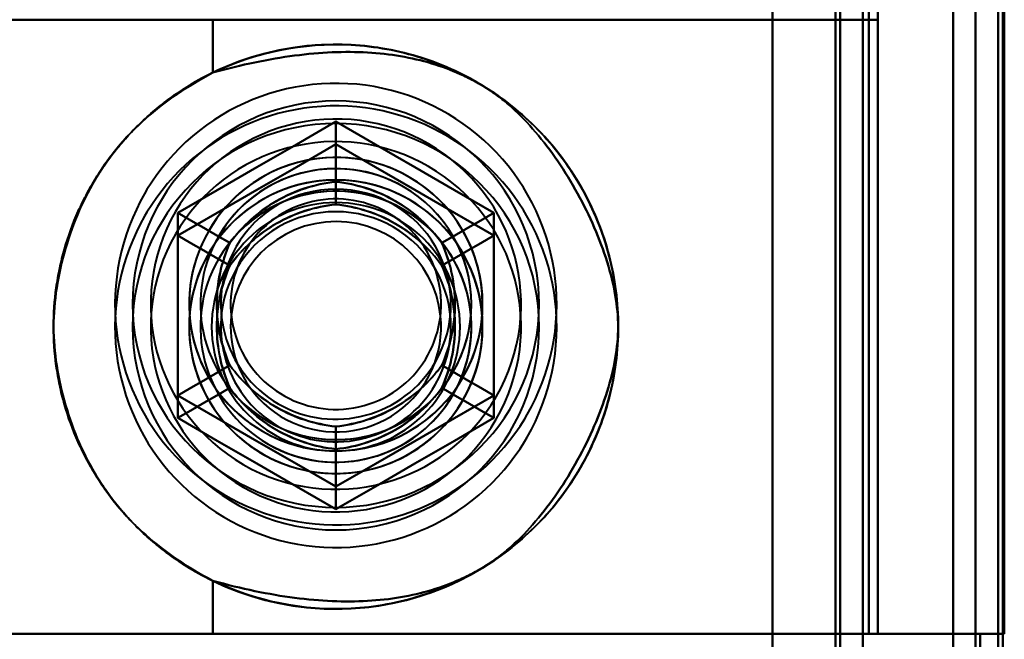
# Model space of a CAD drawing. Header units: millimetres. Extents: x -1115 to 1388, y -280 to 1010.
# Tile 57 of 76: x -346 to -324, y 745 to 759. Entities that reach past the tile are written whole.
import ezdxf

# ---------------------------------------------------------------- set-up
doc = ezdxf.new("R2010")
doc.units = ezdxf.units.MM
doc.layers.add('G-IMPT', color=8, linetype='Continuous', lineweight=40)

# ---------------------------------------------------------------- blocks, each defined once
blk = doc.blocks.new('NEXA 700 CALQUES_dwg-751640-Droite')
at = {"layer": 'G-IMPT'}
for p, q in [((-327, 129.472), (-327, 937.272)), ((-327, 129.472), (-327, 937.272)), ((-324.5, 902.272), (-324.5, 129.472)), ((-351.665, 758.672), (-341.387, 758.672)), ((-341.387, 758.672), (-326.665, 758.672)), ((-341.387, 745.072), (-350.484, 745.072)), ((-341.387, 745.072), (-350.484, 745.072)), ((-350.484, 745.072), (-341.387, 745.072)), ((-350.484, 745.072), (-341.387, 745.072)), ((-326.665, 745.072), (-341.387, 745.072)), ((-326.665, 745.072), (-341.387, 745.072)), ((-341.387, 745.072), (-326.665, 745.072)), ((-341.387, 745.072), (-326.665, 745.072)), ((-325, 745.072), (-325, 271.672)), ((-324.4, 745.072), (-325, 745.072)), ((-325, 745.072), (-324.4, 745.072)), ((-324.4, 745.072), (-325, 745.072)), ((-325, 745.072), (-324.4, 745.072))]:
    blk.add_line(p, q, dxfattribs=at)
at = {"layer": 'G-IMPT', "flags": 128}
for points in [[(-329, 128.972), (-329, 331.172), (-329, 533.372), (-329, 735.572), (-329, 937.772)], [(-329, 937.772), (-329, 735.572), (-329, 533.372), (-329, 331.172), (-329, 128.972)], [(-329, 937.772), (-329, 735.572), (-329, 533.372), (-329, 331.172), (-329, 128.972)], [(-329, 128.972), (-329, 331.172), (-329, 533.372), (-329, 735.572), (-329, 937.772)], [(-329, 129.472), (-329, 331.422), (-329, 533.372), (-329, 735.322), (-329, 937.272)], [(-329, 937.272), (-329, 735.322), (-329, 533.372), (-329, 331.422), (-329, 129.472)], [(-329, 937.272), (-329, 735.322), (-329, 533.372), (-329, 331.422), (-329, 129.472)], [(-329, 129.472), (-329, 331.422), (-329, 533.372), (-329, 735.322), (-329, 937.272)], [(-329, 937.272), (-329, 735.322), (-329, 533.372), (-329, 331.422), (-329, 129.472)], [(-329, 129.472), (-329, 331.422), (-329, 533.372), (-329, 735.322), (-329, 937.272)], [(-329, 129.472), (-329, 331.422), (-329, 533.372), (-329, 735.322), (-329, 937.272)], [(-329, 937.272), (-329, 735.322), (-329, 533.372), (-329, 331.422), (-329, 129.472)], [(-327.6, 129.472), (-327.6, 331.422), (-327.6, 533.372), (-327.6, 735.322), (-327.6, 937.272)], [(-327.6, 937.272), (-327.6, 735.322), (-327.6, 533.372), (-327.6, 331.422), (-327.6, 129.472)], [(-327.6, 937.272), (-327.6, 735.322), (-327.6, 533.372), (-327.6, 331.422), (-327.6, 129.472)], [(-327.6, 129.472), (-327.6, 331.422), (-327.6, 533.372), (-327.6, 735.322), (-327.6, 937.272)], [(-327.6, 129.472), (-327.6, 331.422), (-327.6, 533.372), (-327.6, 735.322), (-327.6, 937.272)], [(-327.6, 937.272), (-327.6, 735.322), (-327.6, 533.372), (-327.6, 331.422), (-327.6, 129.472)], [(-327.6, 937.272), (-327.6, 735.322), (-327.6, 533.372), (-327.6, 331.422), (-327.6, 129.472)], [(-327.6, 129.472), (-327.6, 331.422), (-327.6, 533.372), (-327.6, 735.322), (-327.6, 937.272)], [(-327.6, 937.272), (-327.6, 735.322), (-327.6, 533.372), (-327.6, 331.422), (-327.6, 129.472)], [(-327.6, 129.472), (-327.6, 331.422), (-327.6, 533.372), (-327.6, 735.322), (-327.6, 937.272)], [(-327.6, 129.472), (-327.6, 331.422), (-327.6, 533.372), (-327.6, 735.322), (-327.6, 937.272)], [(-327.6, 937.272), (-327.6, 735.322), (-327.6, 533.372), (-327.6, 331.422), (-327.6, 129.472)], [(-327.5, 937.272), (-327.5, 735.322), (-327.5, 533.372), (-327.5, 331.422), (-327.5, 129.472)], [(-327.5, 129.472), (-327.5, 331.422), (-327.5, 533.372), (-327.5, 735.322), (-327.5, 937.272)], [(-327.5, 129.472), (-327.5, 331.422), (-327.5, 533.372), (-327.5, 735.322), (-327.5, 937.272)], [(-327.5, 937.272), (-327.5, 735.322), (-327.5, 533.372), (-327.5, 331.422), (-327.5, 129.472)], [(-327, 937.272), (-327, 735.322), (-327, 533.372), (-327, 331.422), (-327, 129.472)], [(-327, 129.472), (-327, 331.422), (-327, 533.372), (-327, 735.322), (-327, 937.272)], [(-327, 129.472), (-327, 331.422), (-327, 533.372), (-327, 735.322), (-327, 937.272)], [(-327, 937.272), (-327, 735.322), (-327, 533.372), (-327, 331.422), (-327, 129.472)], [(-327, 937.272), (-327, 735.322), (-327, 533.372), (-327, 331.422), (-327, 129.472)], [(-327, 129.472), (-327, 331.422), (-327, 533.372), (-327, 735.322), (-327, 937.272)], [(-327, 129.472), (-327, 331.422), (-327, 533.372), (-327, 735.322), (-327, 937.272)], [(-327, 937.272), (-327, 735.322), (-327, 533.372), (-327, 331.422), (-327, 129.472)], [(-325, 902.772), (-325, 709.322), (-325, 515.872), (-325, 322.422), (-325, 128.972)], [(-325, 128.972), (-325, 322.422), (-325, 515.872), (-325, 709.322), (-325, 902.772)], [(-325, 128.972), (-325, 322.422), (-325, 515.872), (-325, 709.322), (-325, 902.772)], [(-325, 902.772), (-325, 709.322), (-325, 515.872), (-325, 322.422), (-325, 128.972)], [(-324.5, 902.272), (-324.5, 709.072), (-324.5, 515.872), (-324.5, 322.672), (-324.5, 129.472)], [(-324.5, 129.472), (-324.5, 322.672), (-324.5, 515.872), (-324.5, 709.072), (-324.5, 902.272)], [(-324.5, 902.272), (-324.5, 709.072), (-324.5, 515.872), (-324.5, 322.672), (-324.5, 129.472)], [(-324.5, 129.472), (-324.5, 322.672), (-324.5, 515.872), (-324.5, 709.072), (-324.5, 902.272)], [(-324.5, 902.272), (-324.5, 709.072), (-324.5, 515.872), (-324.5, 322.672), (-324.5, 129.472)], [(-324.5, 129.472), (-324.5, 322.672), (-324.5, 515.872), (-324.5, 709.072), (-324.5, 902.272)], [(-324.5, 902.272), (-324.5, 709.072), (-324.5, 515.872), (-324.5, 322.672), (-324.5, 129.472)], [(-324.5, 129.472), (-324.5, 322.672), (-324.5, 515.872), (-324.5, 709.072), (-324.5, 902.272)], [(-324, 902.272), (-324, 709.072), (-324, 515.872), (-324, 322.672), (-324, 129.472)], [(-324, 129.472), (-324, 322.672), (-324, 515.872), (-324, 709.072), (-324, 902.272)], [(-323.9, 161.372), (-323.9, 346.597), (-323.9, 531.822), (-323.9, 717.047), (-323.9, 902.272)], [(-323.9, 129.472), (-323.9, 322.672), (-323.9, 515.872), (-323.9, 709.072), (-323.9, 902.272)], [(-323.9, 902.272), (-323.9, 717.047), (-323.9, 531.822), (-323.9, 346.597), (-323.9, 161.372)], [(-323.9, 902.272), (-323.9, 717.047), (-323.9, 531.822), (-323.9, 346.597), (-323.9, 161.372)], [(-323.9, 161.372), (-323.9, 346.597), (-323.9, 531.822), (-323.9, 717.047), (-323.9, 902.272)], [(-323.9, 902.272), (-323.9, 709.072), (-323.9, 515.872), (-323.9, 322.672), (-323.9, 129.472)], [(-329, 810.672), (-329, 794.272), (-329, 777.872), (-329, 761.472), (-329, 745.072)], [(-329, 745.072), (-329, 761.472), (-329, 777.872), (-329, 794.272), (-329, 810.672)], [(-329, 745.072), (-329, 761.472), (-329, 777.872), (-329, 794.272), (-329, 810.672)], [(-329, 810.672), (-329, 794.272), (-329, 777.872), (-329, 761.472), (-329, 745.072)], [(-326.865, 810.672), (-326.865, 794.272), (-326.865, 777.872), (-326.865, 761.472), (-326.865, 745.072)], [(-326.865, 745.072), (-326.865, 761.472), (-326.865, 777.872), (-326.865, 794.272), (-326.865, 810.672)], [(-326.865, 810.672), (-326.865, 794.272), (-326.865, 777.872), (-326.865, 761.472), (-326.865, 745.072)], [(-326.865, 745.072), (-326.865, 761.472), (-326.865, 777.872), (-326.865, 794.272), (-326.865, 810.672)], [(-326.865, 810.672), (-326.865, 794.272), (-326.865, 777.872), (-326.865, 761.472), (-326.865, 745.072)], [(-326.865, 745.072), (-326.865, 761.472), (-326.865, 777.872), (-326.865, 794.272), (-326.865, 810.672)], [(-326.865, 745.072), (-326.865, 761.472), (-326.865, 777.872), (-326.865, 794.272), (-326.865, 810.672)], [(-326.865, 810.672), (-326.865, 794.272), (-326.865, 777.872), (-326.865, 761.472), (-326.865, 745.072)], [(-326.665, 745.072), (-326.665, 761.472), (-326.665, 777.872), (-326.665, 794.272), (-326.665, 810.672)], [(-326.665, 810.672), (-326.665, 794.272), (-326.665, 777.872), (-326.665, 761.472), (-326.665, 745.072)], [(-326.665, 810.672), (-326.665, 794.272), (-326.665, 777.872), (-326.665, 761.472), (-326.665, 745.072)], [(-326.665, 745.072), (-326.665, 761.472), (-326.665, 777.872), (-326.665, 794.272), (-326.665, 810.672)], [(-325, 810.672), (-325, 794.272), (-325, 777.872), (-325, 761.472), (-325, 745.072)], [(-325, 745.072), (-325, 761.472), (-325, 777.872), (-325, 794.272), (-325, 810.672)], [(-325, 745.072), (-325, 761.472), (-325, 777.872), (-325, 794.272), (-325, 810.672)], [(-325, 810.672), (-325, 794.272), (-325, 777.872), (-325, 761.472), (-325, 745.072)], [(-324, 745.072), (-324, 761.472), (-324, 777.872), (-324, 794.272), (-324, 810.672)], [(-324, 810.672), (-324, 794.272), (-324, 777.872), (-324, 761.472), (-324, 745.072)], [(-323.865, 810.672), (-323.865, 794.272), (-323.865, 777.872), (-323.865, 761.472), (-323.865, 745.072)], [(-323.865, 745.072), (-323.865, 761.472), (-323.865, 777.872), (-323.865, 794.272), (-323.865, 810.672)], [(-323.865, 745.072), (-323.865, 761.472), (-323.865, 777.872), (-323.865, 794.272), (-323.865, 810.672)], [(-323.865, 745.072), (-323.865, 761.472), (-323.865, 777.872), (-323.865, 794.272), (-323.865, 810.672)], [(-323.865, 810.672), (-323.865, 794.272), (-323.865, 777.872), (-323.865, 761.472), (-323.865, 745.072)], [(-323.865, 810.672), (-323.865, 794.272), (-323.865, 777.872), (-323.865, 761.472), (-323.865, 745.072)], [(-326.665, 797.072), (-326.665, 787.472), (-326.665, 777.872), (-326.665, 768.272), (-326.665, 758.672)], [(-326.665, 758.672), (-326.665, 768.272), (-326.665, 777.872), (-326.665, 787.472), (-326.665, 797.072)], [(-324.5, 759.372), (-324.5, 755.622), (-324.5, 751.872), (-324.5, 748.122), (-324.5, 744.372)], [(-324.5, 759.372), (-324.5, 755.622), (-324.5, 751.872), (-324.5, 748.122), (-324.5, 744.372)], [(-324.5, 744.372), (-324.5, 748.122), (-324.5, 751.872), (-324.5, 755.622), (-324.5, 759.372)], [(-324.5, 744.372), (-324.5, 748.122), (-324.5, 751.872), (-324.5, 755.622), (-324.5, 759.372)], [(-324.5, 744.372), (-324.5, 748.122), (-324.5, 751.872), (-324.5, 755.622), (-324.5, 759.372)], [(-324.5, 759.372), (-324.5, 755.622), (-324.5, 751.872), (-324.5, 748.122), (-324.5, 744.372)], [(-324.5, 744.372), (-324.5, 748.122), (-324.5, 751.872), (-324.5, 755.622), (-324.5, 759.372)], [(-324.5, 759.372), (-324.5, 755.622), (-324.5, 751.872), (-324.5, 748.122), (-324.5, 744.372)], [(-335.965, 758.672), (-338.965, 758.672), (-341.965, 758.672), (-344.965, 758.672), (-347.965, 758.672)], [(-341.387, 757.499), (-341.387, 757.792), (-341.387, 758.085), (-341.387, 758.379), (-341.387, 758.672)], [(-341.387, 758.672), (-341.387, 758.379), (-341.387, 758.085), (-341.387, 757.792), (-341.387, 757.499)], [(-341.387, 757.499), (-341.387, 757.792), (-341.387, 758.085), (-341.387, 758.379), (-341.387, 758.672)], [(-341.387, 758.672), (-341.387, 758.379), (-341.387, 758.085), (-341.387, 757.792), (-341.387, 757.499)], [(-326.665, 758.672), (-328.99, 758.672), (-331.315, 758.672), (-333.64, 758.672), (-335.965, 758.672)], [(-326.665, 745.072), (-326.665, 748.472), (-326.665, 751.872), (-326.665, 755.272), (-326.665, 758.672)], [(-326.665, 758.672), (-326.665, 755.272), (-326.665, 751.872), (-326.665, 748.472), (-326.665, 745.072)], [(-326.665, 758.672), (-326.665, 755.272), (-326.665, 751.872), (-326.665, 748.472), (-326.665, 745.072)], [(-326.665, 745.072), (-326.665, 748.472), (-326.665, 751.872), (-326.665, 755.272), (-326.665, 758.672)], [(-334.43, 749.927), (-334.336, 750.098), (-334.248, 750.273), (-334.168, 750.452), (-334.094, 750.633), (-334.029, 750.817), (-333.97, 751.004), (-333.919, 751.193), (-333.876, 751.383), (-333.84, 751.576), (-333.812, 751.769), (-333.792, 751.964), (-333.779, 752.159), (-333.775, 752.355), (-333.778, 752.55), (-333.789, 752.746), (-333.808, 752.94), (-333.834, 753.134), (-333.869, 753.327), (-333.911, 753.518), (-333.96, 753.707), (-334.017, 753.894), (-334.082, 754.079), (-334.154, 754.261), (-334.233, 754.439), (-334.319, 754.615), (-334.412, 754.787), (-334.512, 754.955), (-334.619, 755.119), (-334.732, 755.279), (-334.851, 755.434), (-334.977, 755.584), (-335.108, 755.729), (-335.245, 755.868), (-335.388, 756.002), (-335.536, 756.13), (-335.688, 756.252), (-335.846, 756.368), (-336.008, 756.478), (-336.174, 756.581), (-336.345, 756.677), (-336.519, 756.766), (-336.696, 756.849), (-336.877, 756.924), (-337.06, 756.992), (-337.246, 757.052), (-337.434, 757.105), (-337.625, 757.151), (-337.817, 757.189), (-338.01, 757.219), (-338.204, 757.241), (-338.399, 757.255), (-338.595, 757.262), (-338.79, 757.261), (-338.986, 757.252), (-339.181, 757.235), (-339.375, 757.211), (-339.568, 757.179), (-339.759, 757.139), (-339.949, 757.091), (-340.137, 757.036), (-340.322, 756.974), (-340.505, 756.904), (-340.684, 756.826), (-340.861, 756.742), (-341.034, 756.651), (-341.203, 756.553), (-341.368, 756.448), (-341.529, 756.337), (-341.685, 756.219), (-341.837, 756.095), (-341.983, 755.965), (-342.124, 755.83), (-342.259, 755.689), (-342.389, 755.542), (-342.513, 755.391), (-342.631, 755.234), (-342.742, 755.074), (-342.847, 754.908), (-342.9, 754.818)], [(-334.43, 749.427), (-334.336, 749.598), (-334.248, 749.773), (-334.168, 749.952), (-334.094, 750.133), (-334.029, 750.317), (-333.97, 750.504), (-333.919, 750.693), (-333.876, 750.883), (-333.84, 751.076), (-333.812, 751.269), (-333.792, 751.464), (-333.779, 751.659), (-333.775, 751.855), (-333.778, 752.05), (-333.789, 752.246), (-333.808, 752.44), (-333.834, 752.634), (-333.869, 752.827), (-333.911, 753.018), (-333.96, 753.207), (-334.017, 753.394), (-334.082, 753.579), (-334.154, 753.76), (-334.233, 753.939), (-334.319, 754.115), (-334.412, 754.287), (-334.512, 754.455), (-334.619, 754.619), (-334.732, 754.779), (-334.851, 754.934), (-334.977, 755.084), (-335.108, 755.229), (-335.245, 755.368), (-335.388, 755.502), (-335.536, 755.63), (-335.688, 755.752), (-335.846, 755.868), (-336.008, 755.978), (-336.174, 756.081), (-336.345, 756.177), (-336.519, 756.266), (-336.696, 756.349), (-336.877, 756.424), (-337.06, 756.492), (-337.246, 756.552), (-337.434, 756.605), (-337.625, 756.651), (-337.817, 756.689), (-338.01, 756.719), (-338.204, 756.741), (-338.399, 756.755), (-338.595, 756.762), (-338.79, 756.761), (-338.986, 756.752), (-339.181, 756.735), (-339.375, 756.711), (-339.568, 756.679), (-339.759, 756.639), (-339.949, 756.591), (-340.137, 756.536), (-340.322, 756.474), (-340.505, 756.404), (-340.684, 756.326), (-340.861, 756.242), (-341.034, 756.151), (-341.203, 756.053), (-341.368, 755.948), (-341.529, 755.837), (-341.685, 755.719), (-341.837, 755.595), (-341.983, 755.465), (-342.124, 755.33), (-342.259, 755.189), (-342.389, 755.042), (-342.513, 754.891), (-342.631, 754.734), (-342.742, 754.574), (-342.847, 754.408), (-342.9, 754.318)], [(-342.165, 754.393), (-341.29, 754.898), (-340.415, 755.403), (-339.54, 755.909), (-338.665, 756.414)], [(-338.665, 756.414), (-339.54, 755.909), (-340.415, 755.403), (-341.29, 754.898), (-342.165, 754.393)], [(-342.165, 754.393), (-341.29, 754.898), (-340.415, 755.403), (-339.54, 755.909), (-338.665, 756.414)], [(-342.165, 754.393), (-341.29, 754.898), (-340.415, 755.403), (-339.54, 755.909), (-338.665, 756.414)], [(-338.665, 756.414), (-339.54, 755.909), (-340.415, 755.403), (-341.29, 754.898), (-342.165, 754.393)], [(-338.665, 756.414), (-339.54, 755.909), (-340.415, 755.403), (-341.29, 754.898), (-342.165, 754.393)], [(-338.665, 756.414), (-338.665, 756.081), (-338.665, 755.748), (-338.665, 755.414), (-338.665, 755.081)], [(-338.665, 755.081), (-338.665, 755.414), (-338.665, 755.748), (-338.665, 756.081), (-338.665, 756.414)], [(-338.665, 756.414), (-337.79, 755.909), (-336.915, 755.403), (-336.04, 754.898), (-335.165, 754.393)], [(-335.165, 754.393), (-336.04, 754.898), (-336.915, 755.403), (-337.79, 755.909), (-338.665, 756.414)], [(-338.665, 756.414), (-337.79, 755.909), (-336.915, 755.403), (-336.04, 754.898), (-335.165, 754.393)], [(-338.665, 756.414), (-337.79, 755.909), (-336.915, 755.403), (-336.04, 754.898), (-335.165, 754.393)], [(-335.165, 754.393), (-336.04, 754.898), (-336.915, 755.403), (-337.79, 755.909), (-338.665, 756.414)], [(-335.165, 754.393), (-336.04, 754.898), (-336.915, 755.403), (-337.79, 755.909), (-338.665, 756.414)], [(-338.665, 755.914), (-339.54, 755.409), (-340.415, 754.903), (-341.29, 754.398), (-342.165, 753.893)], [(-342.165, 753.893), (-341.29, 754.398), (-340.415, 754.903), (-339.54, 755.409), (-338.665, 755.914)], [(-338.665, 755.914), (-339.54, 755.409), (-340.415, 754.903), (-341.29, 754.398), (-342.165, 753.893)], [(-338.665, 755.914), (-339.54, 755.409), (-340.415, 754.903), (-341.29, 754.398), (-342.165, 753.893)], [(-342.165, 753.893), (-341.29, 754.398), (-340.415, 754.903), (-339.54, 755.409), (-338.665, 755.914)], [(-342.165, 753.893), (-341.29, 754.398), (-340.415, 754.903), (-339.54, 755.409), (-338.665, 755.914)], [(-335.165, 753.893), (-336.04, 754.398), (-336.915, 754.903), (-337.79, 755.409), (-338.665, 755.914)], [(-338.665, 755.914), (-338.665, 755.581), (-338.665, 755.248), (-338.665, 754.914), (-338.665, 754.581)], [(-338.665, 754.581), (-338.665, 754.914), (-338.665, 755.248), (-338.665, 755.581), (-338.665, 755.914)], [(-338.665, 755.914), (-337.79, 755.409), (-336.915, 754.903), (-336.04, 754.398), (-335.165, 753.893)], [(-335.165, 753.893), (-336.04, 754.398), (-336.915, 754.903), (-337.79, 755.409), (-338.665, 755.914)], [(-335.165, 753.893), (-336.04, 754.398), (-336.915, 754.903), (-337.79, 755.409), (-338.665, 755.914)], [(-338.665, 755.914), (-337.79, 755.409), (-336.915, 754.903), (-336.04, 754.398), (-335.165, 753.893)], [(-338.665, 755.914), (-337.79, 755.409), (-336.915, 754.903), (-336.04, 754.398), (-335.165, 753.893)], [(-342.9, 754.818), (-342.995, 754.646), (-343.082, 754.471), (-343.163, 754.293), (-343.236, 754.112), (-343.302, 753.927), (-343.36, 753.741), (-343.411, 753.552), (-343.455, 753.361), (-343.49, 753.169), (-343.518, 752.975), (-343.538, 752.781), (-343.551, 752.585), (-343.556, 752.39), (-343.552, 752.194), (-343.541, 751.999), (-343.522, 751.804), (-343.496, 751.611), (-343.462, 751.418), (-343.42, 751.227), (-343.37, 751.038), (-343.313, 750.851), (-343.248, 750.666), (-343.176, 750.484), (-343.097, 750.305), (-343.011, 750.13), (-342.918, 749.958), (-342.818, 749.79), (-342.711, 749.626), (-342.598, 749.466), (-342.479, 749.311), (-342.353, 749.161), (-342.222, 749.016), (-342.085, 748.876), (-341.942, 748.742), (-341.795, 748.614), (-341.642, 748.492), (-341.484, 748.376), (-341.322, 748.267), (-341.156, 748.164), (-340.986, 748.067), (-340.812, 747.978), (-340.634, 747.896), (-340.454, 747.821), (-340.27, 747.753), (-340.084, 747.692), (-339.896, 747.639), (-339.706, 747.594), (-339.514, 747.556), (-339.32, 747.526), (-339.126, 747.504), (-338.931, 747.489), (-338.736, 747.482), (-338.54, 747.483), (-338.345, 747.492), (-338.15, 747.509), (-337.956, 747.534), (-337.763, 747.566), (-337.571, 747.606), (-337.381, 747.653), (-337.194, 747.708), (-337.008, 747.771), (-336.826, 747.841), (-336.646, 747.918), (-336.47, 748.002), (-336.297, 748.094), (-336.127, 748.192), (-335.962, 748.297), (-335.801, 748.408), (-335.645, 748.526), (-335.494, 748.65), (-335.347, 748.779), (-335.206, 748.915), (-335.071, 749.056), (-334.941, 749.202), (-334.817, 749.354), (-334.7, 749.51), (-334.588, 749.671), (-334.484, 749.836), (-334.43, 749.927)], [(-342.9, 754.318), (-342.995, 754.146), (-343.082, 753.971), (-343.163, 753.793), (-343.236, 753.612), (-343.302, 753.427), (-343.36, 753.241), (-343.411, 753.052), (-343.455, 752.861), (-343.49, 752.669), (-343.518, 752.475), (-343.538, 752.281), (-343.551, 752.085), (-343.556, 751.89), (-343.552, 751.694), (-343.541, 751.499), (-343.522, 751.304), (-343.496, 751.111), (-343.462, 750.918), (-343.42, 750.727), (-343.37, 750.538), (-343.313, 750.351), (-343.248, 750.166), (-343.176, 749.984), (-343.097, 749.805), (-343.011, 749.63), (-342.918, 749.458), (-342.818, 749.289), (-342.711, 749.125), (-342.598, 748.966), (-342.479, 748.811), (-342.353, 748.661), (-342.222, 748.516), (-342.085, 748.376), (-341.942, 748.242), (-341.795, 748.114), (-341.642, 747.992), (-341.484, 747.876), (-341.322, 747.767), (-341.156, 747.664), (-340.986, 747.567), (-340.812, 747.478), (-340.634, 747.396), (-340.454, 747.321), (-340.27, 747.253), (-340.084, 747.192), (-339.896, 747.139), (-339.706, 747.094), (-339.514, 747.056), (-339.32, 747.026), (-339.126, 747.004), (-338.931, 746.989), (-338.736, 746.982), (-338.54, 746.983), (-338.345, 746.992), (-338.15, 747.009), (-337.956, 747.034), (-337.763, 747.066), (-337.571, 747.106), (-337.381, 747.153), (-337.194, 747.208), (-337.008, 747.271), (-336.826, 747.341), (-336.646, 747.418), (-336.47, 747.502), (-336.297, 747.594), (-336.127, 747.692), (-335.962, 747.797), (-335.801, 747.908), (-335.645, 748.026), (-335.494, 748.15), (-335.347, 748.279), (-335.206, 748.415), (-335.071, 748.556), (-334.941, 748.702), (-334.817, 748.854), (-334.7, 749.01), (-334.588, 749.171), (-334.484, 749.336), (-334.43, 749.427)], [(-342.165, 750.352), (-342.165, 751.362), (-342.165, 752.372), (-342.165, 753.383), (-342.165, 754.393)], [(-342.165, 754.393), (-341.877, 754.226), (-341.588, 754.06), (-341.3, 753.893), (-341.011, 753.727)], [(-341.011, 753.727), (-341.3, 753.893), (-341.588, 754.06), (-341.877, 754.226), (-342.165, 754.393)], [(-342.165, 754.393), (-342.165, 753.383), (-342.165, 752.372), (-342.165, 751.362), (-342.165, 750.352)], [(-342.165, 750.352), (-342.165, 751.362), (-342.165, 752.372), (-342.165, 753.383), (-342.165, 754.393)], [(-342.165, 750.352), (-342.165, 751.362), (-342.165, 752.372), (-342.165, 753.383), (-342.165, 754.393)], [(-342.165, 754.393), (-342.165, 753.383), (-342.165, 752.372), (-342.165, 751.362), (-342.165, 750.352)], [(-342.165, 754.393), (-342.165, 753.383), (-342.165, 752.372), (-342.165, 751.362), (-342.165, 750.352)], [(-335.165, 754.393), (-335.454, 754.226), (-335.742, 754.06), (-336.031, 753.893), (-336.319, 753.727)], [(-336.319, 753.727), (-336.031, 753.893), (-335.742, 754.06), (-335.454, 754.226), (-335.165, 754.393)], [(-335.165, 754.393), (-335.165, 753.383), (-335.165, 752.372), (-335.165, 751.362), (-335.165, 750.352)], [(-335.165, 750.352), (-335.165, 751.362), (-335.165, 752.372), (-335.165, 753.383), (-335.165, 754.393)], [(-335.165, 754.393), (-335.165, 753.383), (-335.165, 752.372), (-335.165, 751.362), (-335.165, 750.352)], [(-335.165, 754.393), (-335.165, 753.383), (-335.165, 752.372), (-335.165, 751.362), (-335.165, 750.352)], [(-335.165, 750.352), (-335.165, 751.362), (-335.165, 752.372), (-335.165, 753.383), (-335.165, 754.393)], [(-335.165, 750.352), (-335.165, 751.362), (-335.165, 752.372), (-335.165, 753.383), (-335.165, 754.393)], [(-342.165, 753.893), (-341.877, 753.726), (-341.588, 753.56), (-341.3, 753.393), (-341.011, 753.227)], [(-341.011, 753.227), (-341.3, 753.393), (-341.588, 753.56), (-341.877, 753.726), (-342.165, 753.893)], [(-342.165, 753.893), (-342.165, 752.883), (-342.165, 751.872), (-342.165, 750.862), (-342.165, 749.852)], [(-342.165, 749.852), (-342.165, 750.862), (-342.165, 751.872), (-342.165, 752.883), (-342.165, 753.893)], [(-342.165, 753.893), (-342.165, 752.883), (-342.165, 751.872), (-342.165, 750.862), (-342.165, 749.852)], [(-342.165, 753.893), (-342.165, 752.883), (-342.165, 751.872), (-342.165, 750.862), (-342.165, 749.852)], [(-342.165, 749.852), (-342.165, 750.862), (-342.165, 751.872), (-342.165, 752.883), (-342.165, 753.893)], [(-342.165, 749.852), (-342.165, 750.862), (-342.165, 751.872), (-342.165, 752.883), (-342.165, 753.893)], [(-335.165, 753.893), (-335.454, 753.726), (-335.742, 753.56), (-336.031, 753.393), (-336.319, 753.227)], [(-336.319, 753.227), (-336.031, 753.393), (-335.742, 753.56), (-335.454, 753.726), (-335.165, 753.893)], [(-335.165, 749.852), (-335.165, 750.862), (-335.165, 751.872), (-335.165, 752.883), (-335.165, 753.893)], [(-335.165, 753.893), (-335.165, 752.883), (-335.165, 751.872), (-335.165, 750.862), (-335.165, 749.852)], [(-335.165, 749.852), (-335.165, 750.862), (-335.165, 751.872), (-335.165, 752.883), (-335.165, 753.893)], [(-335.165, 749.852), (-335.165, 750.862), (-335.165, 751.872), (-335.165, 752.883), (-335.165, 753.893)], [(-335.165, 753.893), (-335.165, 752.883), (-335.165, 751.872), (-335.165, 750.862), (-335.165, 749.852)], [(-335.165, 753.893), (-335.165, 752.883), (-335.165, 751.872), (-335.165, 750.862), (-335.165, 749.852)], [(-341.011, 751.018), (-341.3, 750.851), (-341.588, 750.685), (-341.877, 750.518), (-342.165, 750.352)], [(-342.165, 750.352), (-341.877, 750.518), (-341.588, 750.685), (-341.3, 750.851), (-341.011, 751.018)], [(-335.165, 750.352), (-335.454, 750.518), (-335.742, 750.685), (-336.031, 750.851), (-336.319, 751.018)], [(-336.319, 751.018), (-336.031, 750.851), (-335.742, 750.685), (-335.454, 750.518), (-335.165, 750.352)], [(-342.165, 749.852), (-341.877, 750.018), (-341.588, 750.185), (-341.3, 750.351), (-341.011, 750.518)], [(-341.011, 750.518), (-341.3, 750.351), (-341.588, 750.185), (-341.877, 750.018), (-342.165, 749.852)], [(-335.165, 749.852), (-335.454, 750.018), (-335.742, 750.185), (-336.031, 750.351), (-336.319, 750.518)], [(-336.319, 750.518), (-336.031, 750.351), (-335.742, 750.185), (-335.454, 750.018), (-335.165, 749.852)], [(-338.665, 748.331), (-339.54, 748.836), (-340.415, 749.341), (-341.29, 749.846), (-342.165, 750.352)], [(-342.165, 750.352), (-341.29, 749.846), (-340.415, 749.341), (-339.54, 748.836), (-338.665, 748.331)], [(-338.665, 748.331), (-339.54, 748.836), (-340.415, 749.341), (-341.29, 749.846), (-342.165, 750.352)], [(-338.665, 748.331), (-339.54, 748.836), (-340.415, 749.341), (-341.29, 749.846), (-342.165, 750.352)], [(-342.165, 750.352), (-341.29, 749.846), (-340.415, 749.341), (-339.54, 748.836), (-338.665, 748.331)], [(-342.165, 750.352), (-341.29, 749.846), (-340.415, 749.341), (-339.54, 748.836), (-338.665, 748.331)], [(-335.165, 750.352), (-336.04, 749.846), (-336.915, 749.341), (-337.79, 748.836), (-338.665, 748.331)], [(-338.665, 748.331), (-337.79, 748.836), (-336.915, 749.341), (-336.04, 749.846), (-335.165, 750.352)], [(-335.165, 750.352), (-336.04, 749.846), (-336.915, 749.341), (-337.79, 748.836), (-338.665, 748.331)], [(-335.165, 750.352), (-336.04, 749.846), (-336.915, 749.341), (-337.79, 748.836), (-338.665, 748.331)], [(-338.665, 748.331), (-337.79, 748.836), (-336.915, 749.341), (-336.04, 749.846), (-335.165, 750.352)], [(-338.665, 748.331), (-337.79, 748.836), (-336.915, 749.341), (-336.04, 749.846), (-335.165, 750.352)], [(-342.165, 749.852), (-341.29, 749.346), (-340.415, 748.841), (-339.54, 748.336), (-338.665, 747.831)], [(-338.665, 747.831), (-339.54, 748.336), (-340.415, 748.841), (-341.29, 749.346), (-342.165, 749.852)], [(-342.165, 749.852), (-341.29, 749.346), (-340.415, 748.841), (-339.54, 748.336), (-338.665, 747.831)], [(-342.165, 749.852), (-341.29, 749.346), (-340.415, 748.841), (-339.54, 748.336), (-338.665, 747.831)], [(-338.665, 747.831), (-339.54, 748.336), (-340.415, 748.841), (-341.29, 749.346), (-342.165, 749.852)], [(-338.665, 747.831), (-339.54, 748.336), (-340.415, 748.841), (-341.29, 749.346), (-342.165, 749.852)], [(-338.665, 747.831), (-337.79, 748.336), (-336.915, 748.841), (-336.04, 749.346), (-335.165, 749.852)], [(-335.165, 749.852), (-336.04, 749.346), (-336.915, 748.841), (-337.79, 748.336), (-338.665, 747.831)], [(-338.665, 747.831), (-337.79, 748.336), (-336.915, 748.841), (-336.04, 749.346), (-335.165, 749.852)], [(-338.665, 747.831), (-337.79, 748.336), (-336.915, 748.841), (-336.04, 749.346), (-335.165, 749.852)], [(-335.165, 749.852), (-336.04, 749.346), (-336.915, 748.841), (-337.79, 748.336), (-338.665, 747.831)], [(-335.165, 749.852), (-336.04, 749.346), (-336.915, 748.841), (-337.79, 748.336), (-338.665, 747.831)], [(-338.665, 748.331), (-338.665, 748.664), (-338.665, 748.997), (-338.665, 749.33), (-338.665, 749.663)], [(-338.665, 749.663), (-338.665, 749.33), (-338.665, 748.997), (-338.665, 748.664), (-338.665, 748.331)], [(-338.665, 749.163), (-338.665, 748.83), (-338.665, 748.497), (-338.665, 748.164), (-338.665, 747.831)], [(-338.665, 747.831), (-338.665, 748.164), (-338.665, 748.497), (-338.665, 748.83), (-338.665, 749.163)], [(-341.387, 745.072), (-341.387, 745.366), (-341.387, 745.659), (-341.387, 745.953), (-341.387, 746.246)], [(-341.387, 746.246), (-341.387, 745.953), (-341.387, 745.659), (-341.387, 745.366), (-341.387, 745.072)], [(-341.387, 745.072), (-341.387, 745.366), (-341.387, 745.659), (-341.387, 745.953), (-341.387, 746.246)], [(-341.387, 746.246), (-341.387, 745.953), (-341.387, 745.659), (-341.387, 745.366), (-341.387, 745.072)], [(-329, 745.072), (-334.526, 745.072), (-340.052, 745.072), (-345.579, 745.072), (-351.105, 745.072)], [(-351.105, 745.072), (-345.579, 745.072), (-340.052, 745.072), (-334.526, 745.072), (-329, 745.072)], [(-351.105, 745.072), (-345.579, 745.072), (-340.052, 745.072), (-334.526, 745.072), (-329, 745.072)], [(-329, 745.072), (-334.526, 745.072), (-340.052, 745.072), (-345.579, 745.072), (-351.105, 745.072)], [(-329, 745.072), (-329, 626.722), (-329, 508.372), (-329, 390.022), (-329, 271.672)], [(-329, 271.672), (-329, 390.022), (-329, 508.372), (-329, 626.722), (-329, 745.072)], [(-326.865, 745.072), (-327.399, 745.072), (-327.933, 745.072), (-328.466, 745.072), (-329, 745.072)], [(-329, 271.672), (-329, 390.022), (-329, 508.372), (-329, 626.722), (-329, 745.072)], [(-329, 745.072), (-328.466, 745.072), (-327.933, 745.072), (-327.399, 745.072), (-326.865, 745.072)], [(-329, 745.072), (-329, 626.722), (-329, 508.372), (-329, 390.022), (-329, 271.672)], [(-329, 745.072), (-328.466, 745.072), (-327.933, 745.072), (-327.399, 745.072), (-326.865, 745.072)], [(-326.865, 745.072), (-327.399, 745.072), (-327.933, 745.072), (-328.466, 745.072), (-329, 745.072)], [(-325, 745.072), (-325.466, 745.072), (-325.933, 745.072), (-326.399, 745.072), (-326.865, 745.072)], [(-326.865, 745.072), (-326.399, 745.072), (-325.933, 745.072), (-325.466, 745.072), (-325, 745.072)], [(-326.865, 745.072), (-326.399, 745.072), (-325.933, 745.072), (-325.466, 745.072), (-325, 745.072)], [(-325, 745.072), (-325.466, 745.072), (-325.933, 745.072), (-326.399, 745.072), (-326.865, 745.072)], [(-324.4, 745.072), (-324.966, 745.072), (-325.533, 745.072), (-326.099, 745.072), (-326.665, 745.072)], [(-326.665, 745.072), (-326.099, 745.072), (-325.533, 745.072), (-324.966, 745.072), (-324.4, 745.072)], [(-326.665, 745.072), (-326.099, 745.072), (-325.533, 745.072), (-324.966, 745.072), (-324.4, 745.072)], [(-324.4, 745.072), (-324.966, 745.072), (-325.533, 745.072), (-326.099, 745.072), (-326.665, 745.072)], [(-325, 745.072), (-325, 626.722), (-325, 508.372), (-325, 390.022), (-325, 271.672)], [(-325, 271.672), (-325, 390.022), (-325, 508.372), (-325, 626.722), (-325, 745.072)], [(-325, 271.672), (-325, 390.022), (-325, 508.372), (-325, 626.722), (-325, 745.072)], [(-325, 745.072), (-325, 626.722), (-325, 508.372), (-325, 390.022), (-325, 271.672)], [(-324.5, 745.072), (-324.5, 626.722), (-324.5, 508.372), (-324.5, 390.022), (-324.5, 271.672)], [(-324.5, 271.672), (-324.5, 390.022), (-324.5, 508.372), (-324.5, 626.722), (-324.5, 745.072)], [(-324.5, 745.072), (-324.5, 626.722), (-324.5, 508.372), (-324.5, 390.022), (-324.5, 271.672)], [(-324, 745.072), (-324.125, 745.072), (-324.25, 745.072), (-324.375, 745.072), (-324.5, 745.072)], [(-324.45, 745.072), (-324.462, 745.072), (-324.475, 745.072), (-324.488, 745.072), (-324.5, 745.072)], [(-324.5, 745.072), (-324.375, 745.072), (-324.25, 745.072), (-324.125, 745.072), (-324, 745.072)], [(-324.5, 271.672), (-324.5, 390.022), (-324.5, 508.372), (-324.5, 626.722), (-324.5, 745.072)], [(-324.5, 745.072), (-324.375, 745.072), (-324.25, 745.072), (-324.125, 745.072), (-324, 745.072)], [(-324.5, 745.072), (-324.5, 626.722), (-324.5, 508.372), (-324.5, 390.022), (-324.5, 271.672)], [(-324.5, 271.672), (-324.5, 390.022), (-324.5, 508.372), (-324.5, 626.722), (-324.5, 745.072)], [(-324, 745.072), (-324.125, 745.072), (-324.25, 745.072), (-324.375, 745.072), (-324.5, 745.072)], [(-324.5, 745.072), (-324.488, 745.072), (-324.475, 745.072), (-324.462, 745.072), (-324.45, 745.072)], [(-323.865, 745.072), (-324.011, 745.072), (-324.158, 745.072), (-324.304, 745.072), (-324.45, 745.072)], [(-324.45, 745.072), (-324.304, 745.072), (-324.158, 745.072), (-324.011, 745.072), (-323.865, 745.072)], [(-324.4, 271.672), (-324.4, 390.022), (-324.4, 508.372), (-324.4, 626.722), (-324.4, 745.072)], [(-324.4, 745.072), (-324.4, 626.722), (-324.4, 508.372), (-324.4, 390.022), (-324.4, 271.672)], [(-324.4, 271.672), (-324.4, 390.022), (-324.4, 508.372), (-324.4, 626.722), (-324.4, 745.072)], [(-324.4, 745.072), (-324.266, 745.072), (-324.133, 745.072), (-323.999, 745.072), (-323.865, 745.072)], [(-324.4, 745.072), (-324.4, 626.722), (-324.4, 508.372), (-324.4, 390.022), (-324.4, 271.672)], [(-324.4, 271.672), (-324.4, 390.022), (-324.4, 508.372), (-324.4, 626.722), (-324.4, 745.072)], [(-324.4, 745.072), (-324.4, 626.722), (-324.4, 508.372), (-324.4, 390.022), (-324.4, 271.672)], [(-323.865, 745.072), (-323.999, 745.072), (-324.133, 745.072), (-324.266, 745.072), (-324.4, 745.072)], [(-324, 271.672), (-324, 390.022), (-324, 508.372), (-324, 626.722), (-324, 745.072)], [(-324, 745.072), (-323.983, 745.072), (-323.966, 745.072), (-323.949, 745.072), (-323.933, 745.072)], [(-324, 745.072), (-324, 626.722), (-324, 508.372), (-324, 390.022), (-324, 271.672)], [(-324, 271.672), (-324, 390.022), (-324, 508.372), (-324, 626.722), (-324, 745.072)], [(-323.933, 745.072), (-323.949, 745.072), (-323.966, 745.072), (-323.983, 745.072), (-324, 745.072)], [(-324, 745.072), (-324, 626.722), (-324, 508.372), (-324, 390.022), (-324, 271.672)], [(-323.933, 745.072), (-323.916, 745.072), (-323.899, 745.072), (-323.882, 745.072), (-323.865, 745.072)], [(-323.865, 745.072), (-323.882, 745.072), (-323.899, 745.072), (-323.916, 745.072), (-323.933, 745.072)]]:
    blk.add_lwpolyline(points, dxfattribs=at)
at = {"layer": 'G-IMPT'}
for centre, radius, start, end in [((-338.665, 751.872), 6.25, 0, 180), ((-338.665, 751.872), 6.25, 0, 180), ((-338.665, 751.872), 6.25, 0, 180), ((-338.665, 751.872), 6.25, 0, 180), ((-338.665, 752.372), 4.5, 90, 270), ((-338.665, 752.372), 4.5, 90, 180), ((-338.665, 752.372), 4.5, 0, 180), ((-338.665, 752.372), 4.5, 360, 180), ((-338.665, 752.372), 4.5, 270, 90), ((-338.665, 752.372), 4.5, 0, 90), ((-338.665, 752.372), 4.1, 60, 150), ((-338.665, 752.372), 4.1, 60, 150), ((-338.665, 751.872), 4.5, 90, 270), ((-338.665, 751.872), 4.5, 0, 180), ((-338.665, 751.872), 4.5, 90, 180), ((-338.665, 751.872), 4.5, 0, 180), ((-338.665, 751.872), 4.5, 270, 90), ((-338.665, 751.872), 4.5, 360, 90), ((-338.665, 751.872), 4.1, 60, 150), ((-338.665, 751.872), 4.1, 60, 150), ((-338.665, 752.372), 4.1, 330, 60), ((-338.665, 752.372), 4.1, 330, 60), ((-338.665, 752.372), 3.25, 60, 240), ((-338.665, 752.372), 3.25, 60, 150), ((-338.665, 752.372), 3.25, 330, 150), ((-338.665, 752.372), 3, 60, 240), ((-338.665, 752.372), 3, 60, 240), ((-338.665, 752.372), 3, 330, 150), ((-338.665, 752.372), 3, 60, 150), ((-338.665, 751.872), 4.1, 330, 60), ((-338.665, 751.872), 4.1, 330, 60), ((-338.665, 752.372), 3.25, 240, 60), ((-338.665, 752.372), 3.25, 330, 60), ((-338.665, 751.872), 3.25, 60, 240), ((-338.665, 751.872), 3.25, 0, 180), ((-338.665, 751.872), 3.25, 60, 150), ((-338.665, 751.872), 3.25, 330, 150), ((-338.665, 752.372), 3, 240, 60), ((-338.665, 752.372), 3, 240, 60), ((-338.665, 752.372), 3, 240, 60), ((-338.665, 751.872), 3, 60, 240), ((-338.665, 751.872), 3, 60, 240), ((-338.665, 751.872), 3, 60, 240), ((-338.665, 751.872), 3, 330, 150), ((-338.665, 752.372), 2.548, 330, 150), ((-338.665, 752.372), 2.548, 330, 150), ((-338.665, 752.372), 2.548, 330, 150), ((-338.665, 752.372), 2.548, 330, 150), ((-338.665, 751.872), 2.75, 0, 180), ((-338.665, 751.872), 2.75, 360, 180), ((-338.665, 751.872), 2.75, 0, 180), ((-338.665, 751.872), 2.75, 0, 180), ((-338.665, 751.872), 2.75, 0, 180), ((-338.665, 751.872), 2.75, 0, 180), ((-338.665, 751.872), 2.75, 0, 180), ((-338.665, 751.872), 3.25, 240, 60), ((-338.665, 752.372), 2.33, 294.284, 114.284), ((-338.665, 752.372), 2.33, 294.284, 114.284), ((-338.665, 752.372), 2.33, 294.284, 114.284), ((-338.665, 752.372), 2.33, 294.284, 114.284), ((-338.665, 751.872), 3.25, 330, 60), ((-338.665, 752.372), 4.1, 150, 330), ((-338.665, 752.372), 4.1, 150, 330), ((-338.665, 752.372), 2.33, 114.284, 294.284), ((-338.665, 752.372), 2.33, 114.284, 294.284), ((-338.665, 752.372), 2.33, 114.284, 294.284), ((-338.665, 752.372), 2.33, 114.284, 294.284), ((-338.665, 751.872), 2.548, 330, 150), ((-338.665, 751.872), 2.548, 330, 150), ((-338.665, 751.872), 2.548, 330, 150), ((-338.665, 751.872), 2.548, 330, 150), ((-338.665, 751.872), 3, 240, 60), ((-338.665, 751.872), 3, 240, 60), ((-338.665, 751.872), 3, 330, 60), ((-338.665, 751.872), 2.33, 5.716, 185.716), ((-338.665, 751.872), 2.33, 5.716, 185.716), ((-338.665, 751.872), 2.33, 5.716, 185.716), ((-338.665, 751.872), 2.33, 5.716, 185.716), ((-338.665, 751.872), 4.1, 150, 330), ((-338.665, 751.872), 4.1, 150, 330), ((-338.665, 752.372), 3.25, 150, 270), ((-338.665, 752.372), 3.25, 150, 330), ((-338.665, 752.372), 3, 150, 330), ((-338.665, 752.372), 3, 150, 240), ((-338.665, 752.372), 2.548, 150, 330), ((-338.665, 752.372), 2.548, 150, 330), ((-338.665, 752.372), 2.548, 150, 330), ((-338.665, 752.372), 2.548, 150, 330), ((-338.665, 751.872), 3.25, 150, 180), ((-338.665, 751.872), 3.25, 150, 330), ((-338.665, 751.872), 3, 150, 330), ((-338.665, 751.872), 2.548, 150, 330), ((-338.665, 751.872), 2.548, 150, 330), ((-338.665, 751.872), 2.548, 150, 330), ((-338.665, 751.872), 2.548, 150, 330), ((-338.665, 752.372), 4.5, 180, 0), ((-338.665, 752.372), 4.5, 180, 0), ((-338.665, 752.372), 4.5, 180, 360), ((-338.665, 751.872), 2.33, 185.716, 5.716), ((-338.665, 751.872), 2.33, 185.716, 5.716), ((-338.665, 751.872), 2.33, 185.716, 5.716), ((-338.665, 751.872), 2.33, 185.716, 5.716), ((-338.665, 751.872), 6.25, 180, 0), ((-338.665, 751.872), 6.25, 180, 0), ((-338.665, 751.872), 6.25, 180, 0), ((-338.665, 751.872), 6.25, 180, 0), ((-338.665, 751.872), 4.5, 180, 0), ((-338.665, 751.872), 4.5, 180, 0), ((-338.665, 751.872), 4.5, 180, 0), ((-338.665, 751.872), 3.25, 180, 330), ((-338.665, 751.872), 3.25, 180, 0), ((-338.665, 751.872), 2.75, 180, 0), ((-338.665, 751.872), 2.75, 180, 270), ((-338.665, 751.872), 2.75, 180, 0), ((-338.665, 751.872), 2.75, 180, 0), ((-338.665, 751.872), 2.75, 180, 0), ((-338.665, 751.872), 2.75, 180, 0), ((-338.665, 751.872), 2.75, 180, 0), ((-338.665, 751.872), 2.75, 270, 0), ((-338.665, 752.372), 3.25, 270, 330), ((-338.665, 751.872), 3, 240, 330)]:
    blk.add_arc(centre, radius, start, end, dxfattribs=at)
for points, knots in [([(-332.415, 751.872), (-332.415, 752.404), (-332.551, 753.464), (-333.146, 754.944), (-334.076, 756.21), (-335.287, 757.21), (-336.745, 757.892), (-338.856, 758.278), (-340.446, 757.954), (-341.387, 757.499)], [0, 0, 0, 0, 0.125, 0.25, 0.375, 0.5, 0.625, 0.75, 1, 1, 1, 1]), ([(-341.387, 757.499), (-340.446, 757.954), (-338.856, 758.278), (-336.745, 757.892), (-335.287, 757.21), (-334.076, 756.21), (-333.146, 754.944), (-332.551, 753.464), (-332.415, 752.404), (-332.415, 751.872)], [0, 0, 0, 0, 0.25, 0.375, 0.5, 0.625, 0.75, 0.875, 1, 1, 1, 1]), ([(-341.387, 757.499), (-340.751, 757.676), (-339.545, 757.928), (-338.201, 757.985), (-337.224, 757.876), (-336.541, 757.717), (-336.012, 757.521), (-335.613, 757.325), (-335.328, 757.161), (-335.05, 756.967), (-334.682, 756.66), (-334.059, 756.014), (-333.424, 755.082), (-332.929, 754.072), (-332.643, 753.307), (-332.46, 752.555), (-332.393, 751.872), (-332.46, 751.19), (-332.643, 750.438), (-332.929, 749.673), (-333.424, 748.663), (-334.059, 747.731), (-334.682, 747.085), (-335.05, 746.777), (-335.328, 746.584), (-335.613, 746.42), (-336.012, 746.223), (-336.541, 746.027), (-337.224, 745.868), (-338.201, 745.76), (-339.545, 745.817), (-340.751, 746.069), (-341.387, 746.246)], [0, 0, 0, 0, 0.0625, 0.125, 0.15625, 0.1875, 0.21875, 0.234375, 0.25, 0.265625, 0.28125, 0.3125, 0.375, 0.40625, 0.4375, 0.46875, 0.5, 0.53125, 0.5625, 0.59375, 0.625, 0.6875, 0.71875, 0.734375, 0.75, 0.765625, 0.78125, 0.8125, 0.84375, 0.875, 0.9375, 1, 1, 1, 1]), ([(-341.387, 746.246), (-340.751, 746.069), (-339.545, 745.817), (-338.201, 745.76), (-337.224, 745.868), (-336.541, 746.027), (-336.012, 746.223), (-335.613, 746.42), (-335.328, 746.584), (-335.05, 746.777), (-334.682, 747.085), (-334.059, 747.731), (-333.424, 748.663), (-332.929, 749.673), (-332.643, 750.438), (-332.46, 751.19), (-332.393, 751.872), (-332.46, 752.555), (-332.643, 753.307), (-332.929, 754.072), (-333.424, 755.082), (-334.059, 756.014), (-334.682, 756.66), (-335.05, 756.967), (-335.328, 757.161), (-335.613, 757.325), (-336.012, 757.521), (-336.541, 757.717), (-337.224, 757.876), (-338.201, 757.985), (-339.545, 757.928), (-340.751, 757.676), (-341.387, 757.499)], [0, 0, 0, 0, 0.0625, 0.125, 0.15625, 0.1875, 0.21875, 0.234375, 0.25, 0.265625, 0.28125, 0.3125, 0.375, 0.40625, 0.4375, 0.46875, 0.5, 0.53125, 0.5625, 0.59375, 0.625, 0.6875, 0.71875, 0.734375, 0.75, 0.765625, 0.78125, 0.8125, 0.84375, 0.875, 0.9375, 1, 1, 1, 1]), ([(-341.387, 757.499), (-341.653, 757.37), (-342.036, 757.15), (-342.509, 756.807), (-342.845, 756.526), (-343.156, 756.226), (-343.443, 755.909), (-343.709, 755.572), (-343.953, 755.214), (-344.176, 754.832), (-344.439, 754.297), (-344.644, 753.735), (-344.785, 753.168), (-344.885, 752.594), (-344.915, 752.16), (-344.915, 751.872)], [0, 0, 0, 0, 0.125, 0.1875, 0.25, 0.3125, 0.375, 0.4375, 0.5, 0.5625, 0.625, 0.75, 0.8125, 0.875, 1, 1, 1, 1]), ([(-344.915, 751.872), (-344.915, 752.16), (-344.885, 752.594), (-344.784, 753.168), (-344.643, 753.736), (-344.439, 754.298), (-344.175, 754.833), (-343.952, 755.215), (-343.708, 755.573), (-343.443, 755.909), (-343.156, 756.226), (-342.845, 756.526), (-342.51, 756.806), (-342.036, 757.149), (-341.653, 757.37), (-341.387, 757.499)], [0, 0, 0, 0, 0.125, 0.1875, 0.25, 0.375, 0.4375, 0.5, 0.5625, 0.625, 0.6875, 0.75, 0.8125, 0.875, 1, 1, 1, 1]), ([(-341.387, 746.246), (-341.948, 746.54), (-342.692, 747.046), (-343.479, 747.855), (-343.963, 748.519), (-344.36, 749.281), (-344.668, 750.133), (-344.867, 751.02), (-344.939, 751.874), (-344.867, 752.726), (-344.601, 753.91), (-344.123, 755.006), (-343.479, 755.889), (-342.692, 756.698), (-341.948, 757.204), (-341.387, 757.499)], [0, 0, 0, 0, 0.125, 0.1875, 0.25, 0.3125, 0.375, 0.4375, 0.5, 0.5625, 0.625, 0.75, 0.8125, 0.875, 1, 1, 1, 1]), ([(-341.387, 757.499), (-341.948, 757.205), (-342.692, 756.699), (-343.479, 755.89), (-343.963, 755.226), (-344.36, 754.463), (-344.668, 753.612), (-344.867, 752.725), (-344.939, 751.871), (-344.867, 751.018), (-344.601, 749.835), (-344.123, 748.738), (-343.479, 747.856), (-342.692, 747.046), (-341.948, 746.54), (-341.387, 746.246)], [0, 0, 0, 0, 0.125, 0.1875, 0.25, 0.3125, 0.375, 0.4375, 0.5, 0.5625, 0.625, 0.75, 0.8125, 0.875, 1, 1, 1, 1]), ([(-344.915, 751.872), (-344.915, 751.585), (-344.885, 751.151), (-344.784, 750.576), (-344.643, 750.009), (-344.439, 749.447), (-344.175, 748.912), (-343.952, 748.53), (-343.708, 748.172), (-343.443, 747.835), (-343.156, 747.518), (-342.845, 747.219), (-342.51, 746.938), (-342.036, 746.595), (-341.653, 746.375), (-341.387, 746.246)], [0, 0, 0, 0, 0.125, 0.1875, 0.25, 0.375, 0.4375, 0.5, 0.5625, 0.625, 0.6875, 0.75, 0.8125, 0.875, 1, 1, 1, 1]), ([(-341.387, 746.246), (-341.653, 746.375), (-342.036, 746.595), (-342.509, 746.938), (-342.845, 747.218), (-343.156, 747.518), (-343.443, 747.836), (-343.709, 748.173), (-343.953, 748.531), (-344.176, 748.913), (-344.439, 749.448), (-344.644, 750.009), (-344.785, 750.577), (-344.885, 751.151), (-344.915, 751.585), (-344.915, 751.872)], [0, 0, 0, 0, 0.125, 0.1875, 0.25, 0.3125, 0.375, 0.4375, 0.5, 0.5625, 0.625, 0.75, 0.8125, 0.875, 1, 1, 1, 1]), ([(-341.387, 746.246), (-340.446, 745.791), (-338.856, 745.467), (-336.745, 745.852), (-335.287, 746.535), (-334.076, 747.535), (-333.146, 748.801), (-332.551, 750.281), (-332.415, 751.34), (-332.415, 751.872)], [0, 0, 0, 0, 0.25, 0.375, 0.5, 0.625, 0.75, 0.875, 1, 1, 1, 1]), ([(-332.415, 751.872), (-332.415, 751.34), (-332.551, 750.281), (-333.146, 748.801), (-334.076, 747.535), (-335.287, 746.535), (-336.745, 745.852), (-338.856, 745.467), (-340.446, 745.791), (-341.387, 746.246)], [0, 0, 0, 0, 0.125, 0.25, 0.375, 0.5, 0.625, 0.75, 1, 1, 1, 1])]:
    blk.add_open_spline(points, degree=3, knots=knots, dxfattribs=at)
for points in [[(-341.011, 753.727), (-340.732, 754.111), (-340.031, 754.738), (-339.137, 755.032), (-338.665, 755.081)], [(-338.665, 755.081), (-339.129, 755.035), (-340.032, 754.739), (-340.739, 754.105), (-341.011, 753.727)], [(-338.665, 755.081), (-338.193, 755.032), (-337.299, 754.739), (-336.598, 754.111), (-336.319, 753.727)], [(-336.319, 753.727), (-336.591, 754.106), (-337.299, 754.74), (-338.201, 755.035), (-338.665, 755.081)], [(-338.665, 754.581), (-339.137, 754.532), (-340.031, 754.239), (-340.732, 753.611), (-341.011, 753.227)], [(-341.011, 753.227), (-340.739, 753.606), (-340.032, 754.24), (-339.129, 754.535), (-338.665, 754.581)], [(-336.319, 753.227), (-336.598, 753.611), (-337.299, 754.238), (-338.193, 754.531), (-338.665, 754.581)], [(-338.665, 754.581), (-338.201, 754.535), (-337.298, 754.239), (-336.591, 753.605), (-336.319, 753.227)], [(-341.011, 751.018), (-341.204, 751.451), (-341.397, 752.372), (-341.204, 753.293), (-341.011, 753.727)], [(-341.011, 753.727), (-341.203, 753.302), (-341.398, 752.372), (-341.203, 751.443), (-341.011, 751.018)], [(-336.319, 753.727), (-336.126, 753.293), (-335.933, 752.373), (-336.126, 751.452), (-336.319, 751.018)], [(-336.319, 751.018), (-336.127, 751.443), (-335.932, 752.373), (-336.127, 753.302), (-336.319, 753.727)], [(-341.011, 753.227), (-341.204, 752.793), (-341.397, 751.873), (-341.204, 750.952), (-341.011, 750.518)], [(-341.011, 750.518), (-341.203, 750.943), (-341.398, 751.873), (-341.203, 752.802), (-341.011, 753.227)], [(-336.319, 750.518), (-336.126, 750.951), (-335.933, 751.872), (-336.126, 752.793), (-336.319, 753.227)], [(-336.319, 753.227), (-336.127, 752.802), (-335.932, 751.872), (-336.127, 750.943), (-336.319, 750.518)], [(-338.665, 749.663), (-339.137, 749.713), (-340.031, 750.006), (-340.732, 750.634), (-341.011, 751.018)], [(-341.011, 751.018), (-340.739, 750.639), (-340.032, 750.005), (-339.129, 749.71), (-338.665, 749.663)], [(-336.319, 751.018), (-336.598, 750.634), (-337.299, 750.006), (-338.193, 749.713), (-338.665, 749.663)], [(-338.665, 749.663), (-338.201, 749.71), (-337.298, 750.005), (-336.591, 750.639), (-336.319, 751.018)], [(-341.011, 750.518), (-340.732, 750.134), (-340.031, 749.506), (-339.137, 749.213), (-338.665, 749.163)], [(-338.665, 749.163), (-339.129, 749.21), (-340.032, 749.505), (-340.739, 750.139), (-341.011, 750.518)], [(-338.665, 749.163), (-338.193, 749.213), (-337.299, 749.506), (-336.598, 750.134), (-336.319, 750.518)], [(-336.319, 750.518), (-336.591, 750.139), (-337.299, 749.505), (-338.201, 749.21), (-338.665, 749.163)]]:
    blk.add_open_spline(points, degree=3, dxfattribs=at)

msp = doc.modelspace()

# ---------------------------------------------------------------- block references
at = {"layer": 'G-IMPT'}
msp.add_blockref('NEXA 700 CALQUES_dwg-751640-Droite', (0, 0), dxfattribs=at)

doc.saveas('drawing.dxf')
